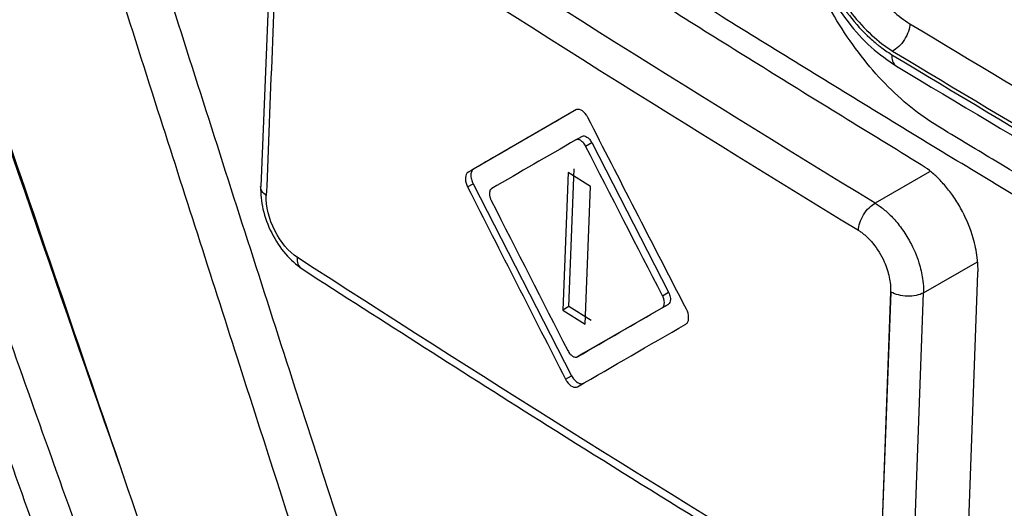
# Model space of a CAD drawing. Header units: millimetres. Extents: x -0.44 to 1.31, y -0.87 to 1.29.
# Tile 157 of 182: x 0.90622 to 0.92332, y 0.89834 to 0.90682. Entities that reach past the tile are written whole.
import ezdxf

# ---------------------------------------------------------------- set-up
doc = ezdxf.new("R2010")
doc.units = ezdxf.units.MM

msp = doc.modelspace()

# ---------------------------------------------------------------- linework, layer by layer
at = {"color": 7, "linetype": 'Continuous', "lineweight": 25}
for p, q in [((0.9106093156, 0.9089209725), (0.910409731, 0.9039229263)), ((0.9158925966, 0.9052586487), (0.9141040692, 0.9042256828)), ((0.9158776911, 0.9047303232), (0.9159831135, 0.9047911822)), ((0.9160474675, 0.9046236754), (0.9161533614, 0.9046848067)), ((0.9161533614, 0.9046848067), (0.9174886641, 0.9020871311)), ((0.9140091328, 0.9041708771), (0.9141040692, 0.9042256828)), ((0.9157588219, 0.9018384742), (0.9158498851, 0.9042262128)), ((0.9157447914, 0.9041655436), (0.9156538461, 0.901777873)), ((0.9161322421, 0.9039222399), (0.9157447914, 0.9041655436)), ((0.9139992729, 0.9039150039), (0.914094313, 0.9039698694)), ((0.914094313, 0.9039698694), (0.9158054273, 0.9006408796)), ((0.9160415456, 0.901534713), (0.9161322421, 0.9039222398)), ((0.9226748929, 0.8974123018), (0.922860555, 0.9024187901)), ((0.9173835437, 0.9020264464), (0.9174886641, 0.9020871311)), ((0.921343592, 0.9020954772), (0.9211577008, 0.8970887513)), ((0.9211645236, 0.8970847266), (0.9213504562, 0.9020914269)), ((0.9217299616, 0.897070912), (0.921915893, 0.9020775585)), ((0.9157588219, 0.9018384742), (0.9156538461, 0.901777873)), ((0.9161472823, 0.9015957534), (0.9157588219, 0.9018384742)), ((0.9174806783, 0.9018777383), (0.916014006, 0.901030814)), ((0.9173756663, 0.9018171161), (0.9174806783, 0.9018777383)), ((0.9156538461, 0.901777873), (0.9160415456, 0.901534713)), ((0.916014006, 0.901030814), (0.9159083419, 0.9009698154)), ((0.9156999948, 0.9005800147), (0.9158054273, 0.9006408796))]:
    msp.add_line(p, q, dxfattribs=at)
at = {"color": 250, "linetype": 'Continuous', "lineweight": 25}
for p, q in [((0.9220190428, 0.9041782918), (0.9210745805, 0.9036330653)), ((0.921915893, 0.9020775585), (0.9228531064, 0.9026186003))]:
    msp.add_line(p, q, dxfattribs=at)
msp.add_arc((0.9215657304, 0.9061726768), 0.0002034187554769, 169.7200853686, 234.4649771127, dxfattribs=at)
at = {"color": 7, "linetype": 'Continuous', "lineweight": 25}
for points, knots in [([(0.9439730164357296, 0.8688252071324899), (0.9439053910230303, 0.8687948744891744), (0.9436700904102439, 0.8686893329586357), (0.9429027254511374, 0.868680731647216), (0.9416137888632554, 0.8693904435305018), (0.9400535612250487, 0.8703026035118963), (0.9377572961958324, 0.8716243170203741), (0.9337779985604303, 0.8739220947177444), (0.926822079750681, 0.8779544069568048), (0.9202190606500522, 0.8816831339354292), (0.9154203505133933, 0.8845646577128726), (0.913878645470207, 0.885347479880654), (0.9130404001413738, 0.8860906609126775), (0.912481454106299, 0.8867805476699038), (0.9117835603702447, 0.887916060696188), (0.9112622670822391, 0.8895564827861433), (0.9105640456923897, 0.891520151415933), (0.9085845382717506, 0.8972577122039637), (0.9066487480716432, 0.902926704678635), (0.9047422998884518, 0.9084652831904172), (0.9041777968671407, 0.9102228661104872), (0.9043091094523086, 0.9117691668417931), (0.9044439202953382, 0.9147846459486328), (0.9045889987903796, 0.917292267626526), (0.904704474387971, 0.9192882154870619)], [0, 0, 0, 0, 0.0045366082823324, 0.0157849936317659, 0.0429601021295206, 0.0705660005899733, 0.0981718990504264, 0.1632429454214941, 0.2794412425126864, 0.4631539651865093, 0.5090821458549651, 0.5319948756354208, 0.5432640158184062, 0.55451064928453, 0.5658073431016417, 0.5923622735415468, 0.6187114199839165, 0.6447353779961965, 0.821379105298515, 0.8440776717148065, 0.8667392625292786, 0.8895063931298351, 0.9120523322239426, 0.9999999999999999, 0.9999999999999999, 0.9999999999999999, 0.9999999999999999]), ([(0.9072593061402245, 0.9167979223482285), (0.9071970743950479, 0.9149845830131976), (0.9071270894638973, 0.9129453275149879), (0.9069397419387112, 0.9104938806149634), (0.9073754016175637, 0.9091689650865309), (0.9079388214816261, 0.9073709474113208), (0.9088194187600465, 0.904613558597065), (0.9103587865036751, 0.8998305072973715), (0.9117986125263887, 0.8953325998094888), (0.9129985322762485, 0.8917901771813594), (0.9133642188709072, 0.8905170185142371), (0.9138719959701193, 0.8895688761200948), (0.9144155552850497, 0.8888335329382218), (0.9151527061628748, 0.8882725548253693), (0.9159810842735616, 0.8877866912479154), (0.9171985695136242, 0.8870211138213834), (0.9193199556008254, 0.8857234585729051), (0.9233042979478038, 0.883308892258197), (0.9296810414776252, 0.8795522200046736), (0.9365471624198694, 0.875731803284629), (0.9415916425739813, 0.872925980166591), (0.9438112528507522, 0.8718122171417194), (0.944525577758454, 0.8718722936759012), (0.9451298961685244, 0.8721775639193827), (0.9456079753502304, 0.8729664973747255), (0.9477972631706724, 0.8757377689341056), (0.9501121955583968, 0.8788980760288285), (0.9522772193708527, 0.8817289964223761), (0.9526890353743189, 0.8822674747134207)], [0, 0, 0, 0, 0.0692150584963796, 0.0778382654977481, 0.0950709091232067, 0.1125437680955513, 0.1400008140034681, 0.1890307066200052, 0.2765841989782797, 0.2938875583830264, 0.3111432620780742, 0.3196634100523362, 0.3281423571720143, 0.3410820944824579, 0.3542504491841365, 0.3674185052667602, 0.3984563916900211, 0.4538779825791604, 0.5528385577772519, 0.6912449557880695, 0.7604567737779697, 0.7775296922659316, 0.7860166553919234, 0.7945062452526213, 0.8117568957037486, 0.8290603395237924, 0.9674850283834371, 1, 1, 1, 1]), ([(0.9421409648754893, 0.9009842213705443), (0.9412956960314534, 0.9001308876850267), (0.9402488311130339, 0.8990696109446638), (0.9391104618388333, 0.8979095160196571), (0.9388010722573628, 0.8975937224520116), (0.9385950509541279, 0.8973833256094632), (0.938493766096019, 0.8972755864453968), (0.9382829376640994, 0.8970739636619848), (0.9381703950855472, 0.8969849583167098), (0.9379260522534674, 0.8968433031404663), (0.937533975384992, 0.8966803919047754), (0.9369292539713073, 0.8966628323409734), (0.9364446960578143, 0.8968014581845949), (0.9361181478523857, 0.8969278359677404), (0.9359530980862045, 0.8970106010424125), (0.9354579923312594, 0.8972811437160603), (0.9351284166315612, 0.8974657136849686), (0.9341411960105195, 0.8980146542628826), (0.9321727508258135, 0.899116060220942), (0.9289220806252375, 0.9009693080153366), (0.9257117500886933, 0.9028458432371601), (0.9238038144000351, 0.9039821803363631), (0.922852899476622, 0.9045520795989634), (0.9225362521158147, 0.9047404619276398), (0.9220626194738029, 0.9050293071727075), (0.921905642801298, 0.9051326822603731), (0.9215986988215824, 0.9053722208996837), (0.9211481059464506, 0.9057735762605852), (0.9206047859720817, 0.9064535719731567), (0.9202676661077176, 0.9070372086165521), (0.9200615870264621, 0.907438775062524), (0.9199690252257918, 0.9076461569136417), (0.9197992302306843, 0.9080674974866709), (0.9197188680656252, 0.9082800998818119), (0.9195550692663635, 0.9087039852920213), (0.9193097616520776, 0.909339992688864), (0.918414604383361, 0.9116739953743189), (0.9176139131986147, 0.9138018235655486), (0.9169818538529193, 0.9155079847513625)], [0, 0, 0, 0, 0.1250000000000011, 0.1562500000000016, 0.1718750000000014, 0.1718750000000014, 0.1875000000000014, 0.1875000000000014, 0.2031250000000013, 0.2031250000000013, 0.2187500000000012, 0.2500000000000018, 0.2656250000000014, 0.2656250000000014, 0.2812500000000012, 0.2812500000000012, 0.3125000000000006, 0.3125000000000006, 0.3750000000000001, 0.4999999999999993, 0.6249999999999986, 0.6874999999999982, 0.6874999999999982, 0.7187499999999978, 0.7187499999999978, 0.7343749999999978, 0.7343749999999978, 0.7499999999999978, 0.7812499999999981, 0.7968749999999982, 0.7968749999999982, 0.8124999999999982, 0.8124999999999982, 0.8281249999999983, 0.8281249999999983, 0.8437499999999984, 0.8749999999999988, 1, 1, 1, 1]), ([(0.9505556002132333, 0.8888402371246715), (0.9500589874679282, 0.8890924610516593), (0.9490658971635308, 0.8895968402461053), (0.9475839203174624, 0.8903581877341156), (0.9461078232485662, 0.8911228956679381), (0.9446381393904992, 0.8918913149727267), (0.9431747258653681, 0.892663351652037), (0.9417176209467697, 0.8934390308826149), (0.9402668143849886, 0.8942183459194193), (0.9388223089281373, 0.8950012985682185), (0.9373841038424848, 0.8957878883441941), (0.9359521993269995, 0.8965781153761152), (0.934526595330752, 0.8973719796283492), (0.9331072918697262, 0.8981694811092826), (0.9316942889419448, 0.8989706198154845), (0.9302875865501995, 0.8997753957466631), (0.9288871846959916, 0.9005838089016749), (0.9274930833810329, 0.9013958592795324), (0.9261052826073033, 0.9022115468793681), (0.9247237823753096, 0.9030308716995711), (0.9233485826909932, 0.9038538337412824), (0.9219796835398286, 0.9046804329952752), (0.9206170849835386, 0.9055106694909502), (0.9192607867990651, 0.9063445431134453), (0.9179107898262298, 0.9071820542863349), (0.9165670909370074, 0.9080232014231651), (0.9152297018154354, 0.908867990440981), (0.9138985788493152, 0.9097163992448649), (0.9125738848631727, 0.9105685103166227), (0.9112550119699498, 0.9114240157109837), (0.9103812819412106, 0.9119973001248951), (0.9099443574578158, 0.9122839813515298)], [0, 0, 0, 0, 0.0345266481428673, 0.0690438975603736, 0.1035524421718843, 0.1380529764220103, 0.1725461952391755, 0.2070327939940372, 0.2415134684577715, 0.2759889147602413, 0.3104598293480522, 0.3449269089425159, 0.3793908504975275, 0.4138523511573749, 0.4483121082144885, 0.4827708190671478, 0.5172291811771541, 0.5516878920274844, 0.5861476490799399, 0.6206091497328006, 0.6550730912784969, 0.6895401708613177, 0.7240110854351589, 0.7584865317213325, 0.7929672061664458, 0.827453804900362, 0.8619470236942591, 0.8964475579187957, 0.9309561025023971, 0.9654733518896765, 1, 1, 1, 1]), ([(0.914046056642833, 0.8911288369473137), (0.9129912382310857, 0.8943233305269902), (0.9119456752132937, 0.8975221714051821), (0.9103926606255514, 0.9023276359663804), (0.9096199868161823, 0.904732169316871), (0.9087255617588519, 0.9075407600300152), (0.9083437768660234, 0.9087451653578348), (0.9081531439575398, 0.9093474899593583), (0.9080905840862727, 0.9095483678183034), (0.9079587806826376, 0.9099495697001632), (0.9078915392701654, 0.9101500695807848), (0.9078359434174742, 0.910351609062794)], [0, 0, 0, 0, 0.4999999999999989, 0.4999999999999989, 0.7499999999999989, 0.8749999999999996, 0.9375, 0.9375, 0.96875, 0.96875, 1, 1, 1, 1]), ([(0.9218751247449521, 0.9042993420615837), (0.9214169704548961, 0.904579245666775), (0.9205006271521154, 0.9051390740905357), (0.9191344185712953, 0.9059833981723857), (0.9177742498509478, 0.9068311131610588), (0.9164206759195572, 0.9076825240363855), (0.9150737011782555, 0.9085376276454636), (0.9137327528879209, 0.909396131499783), (0.9128444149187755, 0.9099714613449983), (0.9124002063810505, 0.9102591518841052)], [0, 0, 0, 0, 0.1428100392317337, 0.2856309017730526, 0.4284655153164, 0.5713168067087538, 0.7141877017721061, 0.8570811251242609, 1, 1, 1, 1]), ([(0.9080368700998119, 0.8988726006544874), (0.907992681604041, 0.8989981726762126), (0.9068021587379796, 0.9023813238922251), (0.9056414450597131, 0.9057797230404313), (0.9045238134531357, 0.9090519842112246)], [0, 0, 0, 0, 0.0371168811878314, 0.9999999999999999, 0.9999999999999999, 0.9999999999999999, 0.9999999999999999]), ([(0.920666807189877, 0.9080415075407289), (0.92071958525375, 0.9079054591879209), (0.9207828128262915, 0.9077725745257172), (0.9208933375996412, 0.9075779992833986), (0.9209329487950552, 0.9075136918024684), (0.9210125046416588, 0.9073943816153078), (0.9210542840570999, 0.9073364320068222), (0.9211869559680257, 0.9071659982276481), (0.9212784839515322, 0.9070658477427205), (0.9214778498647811, 0.9068831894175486), (0.9215781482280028, 0.9068071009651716), (0.9216790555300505, 0.9067462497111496)], [0, 0, 0, 0, 0.2499999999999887, 0.2499999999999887, 0.3749999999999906, 0.3749999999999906, 0.4999999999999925, 0.4999999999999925, 0.7499999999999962, 0.7499999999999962, 1, 1, 1, 1]), ([(0.9199942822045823, 0.9078519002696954), (0.9200776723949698, 0.9076619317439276), (0.9202451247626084, 0.9072804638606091), (0.9205962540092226, 0.9067629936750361), (0.9210020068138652, 0.9063154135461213), (0.9212985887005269, 0.9061101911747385), (0.921447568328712, 0.9060071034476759)], [0, 0, 0, 0, 0.2472836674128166, 0.4965600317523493, 0.7471109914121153, 1, 1, 1, 1]), ([(0.9200774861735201, 0.9078574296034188), (0.9201017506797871, 0.9077995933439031), (0.9201340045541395, 0.9077238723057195), (0.9201643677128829, 0.9076548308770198), (0.9201777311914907, 0.9076251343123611), (0.9201830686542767, 0.9076134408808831), (0.9201865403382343, 0.9076058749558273), (0.92018750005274, 0.9076037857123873), (0.9202089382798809, 0.9075575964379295), (0.9202292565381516, 0.9075162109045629), (0.9202724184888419, 0.9074327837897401), (0.9202960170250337, 0.9073894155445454), (0.9204127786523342, 0.9071842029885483), (0.920513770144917, 0.9070325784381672), (0.9207403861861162, 0.9067422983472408), (0.9208575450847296, 0.9066142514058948), (0.9210132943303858, 0.906471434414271), (0.9210603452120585, 0.9064301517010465), (0.9211158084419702, 0.9063847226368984), (0.9211397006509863, 0.9063658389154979), (0.9211556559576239, 0.9063533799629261), (0.9211650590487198, 0.9063461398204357), (0.9212243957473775, 0.9063009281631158), (0.9212890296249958, 0.9062568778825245), (0.921365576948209, 0.9062089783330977)], [0, 0, 0, 0, 0.0625000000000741, 0.0937500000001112, 0.1093750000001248, 0.1171875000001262, 0.1171875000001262, 0.1250000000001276, 0.1250000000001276, 0.1875000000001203, 0.1875000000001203, 0.2500000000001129, 0.2500000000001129, 0.5000000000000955, 0.5000000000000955, 0.7500000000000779, 0.7500000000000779, 0.8125000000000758, 0.8437500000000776, 0.8593750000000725, 0.8593750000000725, 0.8750000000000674, 0.8750000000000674, 1, 1, 1, 1]), ([(0.9201433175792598, 0.9078474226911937), (0.9202098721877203, 0.9076780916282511), (0.9202879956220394, 0.9075164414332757), (0.9204211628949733, 0.9072825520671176), (0.9204684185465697, 0.9072052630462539), (0.9205668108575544, 0.907057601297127), (0.9206177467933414, 0.9069879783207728), (0.920778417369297, 0.90678383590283), (0.9208947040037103, 0.9066576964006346), (0.9211309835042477, 0.9064420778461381), (0.9212522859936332, 0.906348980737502), (0.9213786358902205, 0.9062724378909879)], [0, 0, 0, 0, 0.2499999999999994, 0.2499999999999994, 0.3750000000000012, 0.3750000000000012, 0.500000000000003, 0.500000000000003, 0.7500000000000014, 0.7500000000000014, 1, 1, 1, 1]), ([(0.9012966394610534, 0.9072074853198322), (0.9018909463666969, 0.9055097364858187), (0.9024868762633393, 0.9038128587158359), (0.9036901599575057, 0.900425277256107), (0.9042957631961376, 0.8987336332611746), (0.9055155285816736, 0.8953550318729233), (0.9061296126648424, 0.8936680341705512), (0.9073655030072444, 0.8902983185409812), (0.9079889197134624, 0.8886165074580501), (0.9086145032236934, 0.886935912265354)], [0, 0, 0, 0, 0.25, 0.25, 0.5, 0.5, 0.75, 0.75, 1, 1, 1, 1]), ([(0.9216790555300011, 0.9067462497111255), (0.9216770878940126, 0.9067067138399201), (0.9216687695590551, 0.9066611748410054), (0.921636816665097, 0.9065654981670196), (0.9216131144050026, 0.906515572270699), (0.9215544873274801, 0.9064235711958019), (0.9215197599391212, 0.9063817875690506), (0.9214485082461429, 0.9063148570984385), (0.9214126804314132, 0.9062912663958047), (0.9213786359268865, 0.9062724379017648)], [0, 0, 0, 0, 0.25, 0.25, 0.5, 0.5, 0.75, 0.75, 1, 1, 1, 1]), ([(0.9108664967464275, 0.8879738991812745), (0.909757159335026, 0.8909671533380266), (0.9086625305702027, 0.8939684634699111), (0.9070394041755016, 0.8984807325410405), (0.9065017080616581, 0.8999866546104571), (0.9054327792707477, 0.9030020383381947), (0.9049031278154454, 0.9045123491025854), (0.9043743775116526, 0.9060231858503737)], [0, 0, 0, 0, 0.5000000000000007, 0.5000000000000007, 0.7500000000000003, 0.7500000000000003, 1, 1, 1, 1]), ([(0.9214475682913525, 0.9060071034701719), (0.9235863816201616, 0.904730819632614), (0.9280019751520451, 0.902095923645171), (0.9325646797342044, 0.8995460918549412), (0.9349173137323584, 0.898231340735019)], [0, 0, 0, 0, 0.4843773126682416, 1, 1, 1, 1]), ([(0.910206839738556, 0.8877511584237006), (0.9090977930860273, 0.8907462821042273), (0.9080033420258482, 0.8937495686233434), (0.9063802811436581, 0.8982646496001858), (0.9058425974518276, 0.8997714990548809), (0.9047735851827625, 0.9027886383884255), (0.9042438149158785, 0.9042997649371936), (0.9037150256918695, 0.9058114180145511)], [0, 0, 0, 0, 0.4999999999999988, 0.4999999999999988, 0.7499999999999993, 0.7499999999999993, 1, 1, 1, 1]), ([(0.9158783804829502, 0.9052504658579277), (0.9155827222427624, 0.9050797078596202), (0.9149583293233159, 0.9047190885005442), (0.9143365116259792, 0.9043599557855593), (0.9140091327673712, 0.904170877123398)], [0, 0, 0, 0, 0.473513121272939, 0.9999999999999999, 0.9999999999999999, 0.9999999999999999, 0.9999999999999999]), ([(0.916061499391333, 0.9051610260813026), (0.9160343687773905, 0.905200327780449), (0.9160007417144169, 0.9052310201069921), (0.9159350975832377, 0.9052632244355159), (0.9159026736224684, 0.9052644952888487), (0.9158783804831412, 0.905250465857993)], [0, 0, 0, 0, 0.5, 0.5, 1, 1, 1, 1]), ([(0.9177991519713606, 0.9017922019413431), (0.9175019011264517, 0.902367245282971), (0.9169289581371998, 0.9034756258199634), (0.9163597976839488, 0.9045858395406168), (0.9160859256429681, 0.9051200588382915)], [0, 0, 0, 0, 0.5188140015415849, 0.9999999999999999, 0.9999999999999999, 0.9999999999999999, 0.9999999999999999]), ([(0.9158988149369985, 0.9047378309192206), (0.9158951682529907, 0.9047370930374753), (0.9158876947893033, 0.9047355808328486), (0.9158810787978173, 0.9047321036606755), (0.9158776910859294, 0.9047303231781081)], [0, 0, 0, 0, 0.4879509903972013, 0.9999999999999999, 0.9999999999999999, 0.9999999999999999, 0.9999999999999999]), ([(0.9160474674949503, 0.9046236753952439), (0.9160408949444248, 0.9046355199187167), (0.916027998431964, 0.9046587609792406), (0.9160038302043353, 0.9046886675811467), (0.9159731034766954, 0.9047160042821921), (0.915935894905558, 0.9047382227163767), (0.9159109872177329, 0.9047379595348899), (0.9158988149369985, 0.9047378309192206)], [0, 0, 0, 0, 0.1696311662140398, 0.3328465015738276, 0.4987185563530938, 0.7550258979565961, 1, 1, 1, 1]), ([(0.9159831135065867, 0.9047911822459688), (0.9159914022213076, 0.9047947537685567), (0.9160077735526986, 0.9048018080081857), (0.916038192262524, 0.9047976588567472), (0.9160747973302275, 0.9047803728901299), (0.9161178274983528, 0.90474511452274), (0.9161414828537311, 0.9047049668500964), (0.9161533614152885, 0.9046848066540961)], [0, 0, 0, 0, 0.1671830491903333, 0.3302091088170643, 0.5010463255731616, 0.7494498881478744, 1, 1, 1, 1]), ([(0.9141040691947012, 0.9042256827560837), (0.9140971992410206, 0.9042208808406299), (0.9140836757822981, 0.9042114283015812), (0.9140690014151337, 0.904188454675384), (0.9140594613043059, 0.9041593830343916), (0.9140541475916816, 0.9041144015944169), (0.9140593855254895, 0.9040485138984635), (0.9140826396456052, 0.9039961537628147), (0.9140943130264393, 0.9039698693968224)], [0, 0, 0, 0, 0.1262595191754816, 0.2485410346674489, 0.3719229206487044, 0.5013540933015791, 0.7496837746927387, 1, 1, 1, 1]), ([(0.9228605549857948, 0.9024187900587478), (0.922861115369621, 0.9024433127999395), (0.9228631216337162, 0.9025311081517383), (0.922849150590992, 0.9027313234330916), (0.9227785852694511, 0.9030694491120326), (0.9226349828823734, 0.9034226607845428), (0.9224632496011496, 0.9037126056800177), (0.922318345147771, 0.9039082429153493), (0.9221691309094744, 0.9040707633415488), (0.9220211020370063, 0.9042027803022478), (0.9219227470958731, 0.9042678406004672), (0.9218751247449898, 0.9042993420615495)], [0, 0, 0, 0, 0.0371404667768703, 0.1329688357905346, 0.2872826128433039, 0.4997553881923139, 0.6113624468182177, 0.717190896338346, 0.8172400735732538, 0.9115097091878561, 1, 1, 1, 1]), ([(0.9139878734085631, 0.9041526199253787), (0.9139688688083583, 0.9041293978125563), (0.9139594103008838, 0.9040919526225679), (0.9139634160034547, 0.9040068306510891), (0.9139770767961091, 0.9039582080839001), (0.913999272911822, 0.9039150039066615)], [0, 0, 0, 0, 0.5, 0.5, 1, 1, 1, 1]), ([(0.9104029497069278, 0.9039232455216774), (0.910409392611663, 0.9037930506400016), (0.9104222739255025, 0.903532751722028), (0.9105844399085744, 0.9031097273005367), (0.9108262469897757, 0.9027296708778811), (0.9110249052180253, 0.9025721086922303), (0.9111244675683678, 0.9024931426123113)], [0, 0, 0, 0, 0.2493233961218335, 0.4984728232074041, 0.7486475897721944, 1, 1, 1, 1]), ([(0.9144181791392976, 0.9038875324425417), (0.9144117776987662, 0.9038829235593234), (0.9143992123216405, 0.903873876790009), (0.9143864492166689, 0.9038507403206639), (0.914378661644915, 0.9038165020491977), (0.9143778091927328, 0.9037701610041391), (0.9143891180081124, 0.9037323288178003), (0.9143946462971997, 0.9037138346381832)], [0, 0, 0, 0, 0.1694299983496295, 0.3325738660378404, 0.4985392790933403, 0.7548620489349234, 1, 1, 1, 1]), ([(0.911043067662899, 0.9026910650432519), (0.910894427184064, 0.9027870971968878), (0.9107497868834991, 0.9029593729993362), (0.9105508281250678, 0.9033573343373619), (0.9104966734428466, 0.9035814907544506), (0.9105041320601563, 0.903768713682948)], [0, 0, 0, 0, 0.5, 0.5, 1, 1, 1, 1]), ([(0.9143946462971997, 0.9037138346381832), (0.9143968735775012, 0.9037079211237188), (0.9144014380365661, 0.9036958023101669), (0.914407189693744, 0.9036840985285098), (0.9144101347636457, 0.9036781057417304)], [0, 0, 0, 0, 0.487961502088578, 1, 1, 1, 1]), ([(0.9207845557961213, 0.9031627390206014), (0.9207860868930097, 0.9032011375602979), (0.9207936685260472, 0.9032453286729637), (0.9208235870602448, 0.9033385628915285), (0.9208459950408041, 0.9033874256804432), (0.9209021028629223, 0.9034784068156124), (0.9209356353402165, 0.903520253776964), (0.9210052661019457, 0.9035884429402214), (0.9210411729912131, 0.9036147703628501), (0.9210745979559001, 0.9036330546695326)], [0, 0, 0, 0, 0.25, 0.25, 0.5, 0.5, 0.75, 0.75, 1, 1, 1, 1]), ([(0.9210745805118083, 0.9036330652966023), (0.9210984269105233, 0.9036180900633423), (0.9211474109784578, 0.9035873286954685), (0.9212220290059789, 0.9035306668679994), (0.9212990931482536, 0.9034640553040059), (0.9213776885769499, 0.9033862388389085), (0.9214567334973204, 0.9032970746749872), (0.92153492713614, 0.9031964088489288), (0.9216107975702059, 0.9030844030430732), (0.9217248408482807, 0.9028894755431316), (0.9218360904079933, 0.9026288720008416), (0.9219002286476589, 0.902353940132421), (0.9219168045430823, 0.902182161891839), (0.9219161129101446, 0.9021027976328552), (0.9219158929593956, 0.9020775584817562)], [0, 0, 0, 0, 0.0525832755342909, 0.1080139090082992, 0.1662919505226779, 0.2274173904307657, 0.2913901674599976, 0.3582101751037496, 0.4278772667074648, 0.500391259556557, 0.7039362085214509, 0.855210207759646, 0.9539544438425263, 1, 1, 1, 1]), ([(0.920784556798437, 0.9031627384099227), (0.9208016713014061, 0.903151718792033), (0.9208453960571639, 0.9031235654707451), (0.9209119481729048, 0.9030690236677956), (0.92097873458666, 0.9030035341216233), (0.921096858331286, 0.9028688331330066), (0.9212322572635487, 0.902648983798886), (0.9213148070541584, 0.9023934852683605), (0.9213378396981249, 0.9022464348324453), (0.9213444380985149, 0.9021615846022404), (0.9213439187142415, 0.9021210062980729), (0.9213435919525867, 0.9020954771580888)], [0, 0, 0, 0, 0.0560627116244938, 0.1432310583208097, 0.2216157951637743, 0.2865884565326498, 0.5705752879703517, 0.7845546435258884, 0.8921182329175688, 0.9321280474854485, 1, 1, 1, 1]), ([(0.9111244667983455, 0.9024931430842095), (0.9125394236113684, 0.90158545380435), (0.9156665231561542, 0.8995794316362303), (0.9188714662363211, 0.897614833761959), (0.9206262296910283, 0.8965391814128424)], [0, 0, 0, 0, 0.4524821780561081, 1, 1, 1, 1]), ([(0.9173756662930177, 0.9018171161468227), (0.9173821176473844, 0.9018217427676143), (0.9173947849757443, 0.9018308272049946), (0.9174076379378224, 0.901853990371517), (0.9174154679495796, 0.9018882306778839), (0.917416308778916, 0.9019345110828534), (0.9174048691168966, 0.9019722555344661), (0.9173992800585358, 0.9019906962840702)], [0, 0, 0, 0, 0.1692742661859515, 0.3323724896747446, 0.4983963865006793, 0.7549322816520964, 1, 1, 1, 1]), ([(0.9173992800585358, 0.9019906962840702), (0.9173970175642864, 0.9019966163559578), (0.9173923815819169, 0.9020087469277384), (0.9173865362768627, 0.9020204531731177), (0.9173835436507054, 0.9020264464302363)], [0, 0, 0, 0, 0.4880290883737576, 1, 1, 1, 1]), ([(0.9174886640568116, 0.9020871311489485), (0.9174952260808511, 0.9020730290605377), (0.9175081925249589, 0.9020451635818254), (0.9175185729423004, 0.9020011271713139), (0.9175213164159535, 0.90195358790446), (0.9175127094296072, 0.9019043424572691), (0.917491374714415, 0.9018866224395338), (0.9174806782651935, 0.9018777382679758)], [0, 0, 0, 0, 0.1670648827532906, 0.3301172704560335, 0.5010325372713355, 0.7498358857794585, 1, 1, 1, 1]), ([(0.921915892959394, 0.902077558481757), (0.9218419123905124, 0.9020384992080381), (0.9217379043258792, 0.9020172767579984), (0.9215285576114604, 0.9020224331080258), (0.9214245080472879, 0.9020487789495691), (0.9213504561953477, 0.9020914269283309)], [0, 0, 0, 0, 0.5, 0.5, 1, 1, 1, 1]), ([(0.9178108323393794, 0.9015547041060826), (0.9178299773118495, 0.9015780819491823), (0.9178392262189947, 0.9016152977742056), (0.9178351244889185, 0.9017003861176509), (0.9178214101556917, 0.9017490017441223), (0.9177991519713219, 0.9017922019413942)], [0, 0, 0, 0, 0.5, 0.5, 1, 1, 1, 1]), ([(0.9157383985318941, 0.9010763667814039), (0.9157449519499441, 0.9010645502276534), (0.915757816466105, 0.9010413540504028), (0.9157819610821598, 0.9010115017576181), (0.9158126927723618, 0.9009841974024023), (0.9158499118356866, 0.9009619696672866), (0.9158748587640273, 0.9009621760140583), (0.9158870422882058, 0.9009622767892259)], [0, 0, 0, 0, 0.1693878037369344, 0.332512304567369, 0.498460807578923, 0.7550594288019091, 1, 1, 1, 1]), ([(0.9158870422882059, 0.9009622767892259), (0.9158907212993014, 0.9009630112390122), (0.9158982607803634, 0.9009645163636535), (0.915904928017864, 0.9009680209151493), (0.9159083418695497, 0.900969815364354)], [0, 0, 0, 0, 0.4879660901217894, 1, 1, 1, 1]), ([(0.9158054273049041, 0.9006408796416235), (0.9158123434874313, 0.9006283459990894), (0.9158259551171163, 0.9006036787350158), (0.9158508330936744, 0.9005711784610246), (0.9158782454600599, 0.9005436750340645), (0.9159164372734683, 0.9005153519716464), (0.9159665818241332, 0.900493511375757), (0.9159978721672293, 0.9005050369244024), (0.916013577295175, 0.9005108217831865)], [0, 0, 0, 0, 0.1263828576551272, 0.248732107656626, 0.3720834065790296, 0.5013553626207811, 0.7497222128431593, 1, 1, 1, 1]), ([(0.9157244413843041, 0.9005390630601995), (0.9157516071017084, 0.9004997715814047), (0.9157852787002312, 0.9004690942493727), (0.9158510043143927, 0.9004369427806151), (0.9158834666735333, 0.9004357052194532), (0.9159078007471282, 0.9004497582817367)], [0, 0, 0, 0, 0.5, 0.5, 1, 1, 1, 1])]:
    msp.add_open_spline(points, degree=3, knots=knots, dxfattribs=at)
for points in [[(0.9363087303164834, 0.9062513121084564), (0.9312001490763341, 0.909054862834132), (0.9262175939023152, 0.9119311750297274), (0.9213610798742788, 0.9148802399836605)], [(0.9360195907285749, 0.9056761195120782), (0.9309121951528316, 0.9084792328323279), (0.9259276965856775, 0.9113566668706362), (0.9210719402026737, 0.9143050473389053)], [(0.9360339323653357, 0.9057826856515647), (0.9309215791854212, 0.9085883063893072), (0.9259321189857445, 0.9114686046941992), (0.921072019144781, 0.9144198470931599)], [(0.9362727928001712, 0.9054797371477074), (0.9311703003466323, 0.9082805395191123), (0.9261899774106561, 0.9111555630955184), (0.9213382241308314, 0.9141011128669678)], [(0.9210745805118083, 0.9036330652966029), (0.9178614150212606, 0.9055905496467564), (0.9147023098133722, 0.9075766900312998), (0.9115972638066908, 0.9095914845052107)], [(0.9112987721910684, 0.9091274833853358), (0.9144065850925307, 0.907110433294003), (0.9175685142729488, 0.9051221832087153), (0.9207845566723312, 0.9031627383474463)], [(0.9107041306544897, 0.9087860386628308), (0.9106363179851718, 0.9071153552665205), (0.9105710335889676, 0.9054414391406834), (0.9105041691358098, 0.9037687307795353)], [(0.9216790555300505, 0.9067462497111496), (0.9260617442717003, 0.9041030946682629), (0.9305445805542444, 0.9015152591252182), (0.9351232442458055, 0.8989852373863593)], [(0.9213786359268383, 0.9062724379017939), (0.9257661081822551, 0.9036263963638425), (0.9302516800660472, 0.9010369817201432), (0.9348353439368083, 0.8985041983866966)], [(0.921365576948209, 0.9062089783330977), (0.9257563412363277, 0.9035609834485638), (0.9302474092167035, 0.900968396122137), (0.9348344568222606, 0.8984337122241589)], [(0.9160859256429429, 0.9051200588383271), (0.916078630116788, 0.9051343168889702), (0.9160703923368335, 0.9051481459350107), (0.916061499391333, 0.9051610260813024)], [(0.9158776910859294, 0.9047303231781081), (0.9153901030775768, 0.9044491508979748), (0.9149037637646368, 0.9041680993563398), (0.9144181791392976, 0.9038875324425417)], [(0.9173835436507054, 0.9020264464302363), (0.9169368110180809, 0.902891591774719), (0.9164912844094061, 0.9037574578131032), (0.9160474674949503, 0.9046236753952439)], [(0.914009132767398, 0.9041708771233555), (0.9140012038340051, 0.9041663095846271), (0.9139939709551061, 0.9041600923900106), (0.9139878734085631, 0.9041526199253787)], [(0.9139992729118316, 0.903915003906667), (0.9145728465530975, 0.9027850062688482), (0.9151397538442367, 0.9016733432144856), (0.9156999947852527, 0.9005800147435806)], [(0.9144101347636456, 0.9036781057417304), (0.9148515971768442, 0.9028101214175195), (0.9152943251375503, 0.9019428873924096), (0.9157383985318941, 0.9010763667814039)], [(0.9205449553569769, 0.8967360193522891), (0.9173257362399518, 0.898693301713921), (0.9141584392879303, 0.9006783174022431), (0.9110430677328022, 0.9026910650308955)], [(0.9213435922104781, 0.9020954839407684), (0.9213458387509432, 0.9020941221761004), (0.9213481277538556, 0.9020927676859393), (0.9213504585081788, 0.9020914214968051)], [(0.9159083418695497, 0.900969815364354), (0.91639659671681, 0.9012517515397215), (0.9168857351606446, 0.9015341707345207), (0.9173756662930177, 0.9018171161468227)], [(0.9159078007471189, 0.9004497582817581), (0.9165186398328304, 0.9008025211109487), (0.9171458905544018, 0.9011647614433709), (0.917789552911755, 0.9015364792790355)], [(0.9177895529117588, 0.9015364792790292), (0.9177974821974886, 0.9015410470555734), (0.9178046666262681, 0.9015471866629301), (0.9178108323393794, 0.9015547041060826)], [(0.9156999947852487, 0.9005800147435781), (0.9157072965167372, 0.9005657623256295), (0.9157155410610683, 0.9005519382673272), (0.9157244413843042, 0.9005390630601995)]]:
    msp.add_open_spline(points, degree=3, dxfattribs=at)
at = {"color": 250, "linetype": 'Continuous', "lineweight": 25}
for points, knots in [([(0.9105041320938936, 0.9037687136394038), (0.9104749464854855, 0.9037913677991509), (0.9104149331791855, 0.9038379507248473), (0.9104073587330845, 0.9038938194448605), (0.9104034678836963, 0.9039225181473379)], [0, 0, 0, 0, 0.4863189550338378, 1, 1, 1, 1]), ([(0.9111245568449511, 0.9024932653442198), (0.9111111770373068, 0.9025038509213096), (0.9110844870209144, 0.9025249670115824), (0.9110493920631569, 0.9025869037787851), (0.9110455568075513, 0.9026500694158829), (0.9110430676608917, 0.9026910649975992)], [0, 0, 0, 0, 0.2608023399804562, 0.5202480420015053, 1, 1, 1, 1])]:
    msp.add_open_spline(points, degree=3, knots=knots, dxfattribs=at)

doc.saveas('drawing.dxf')
